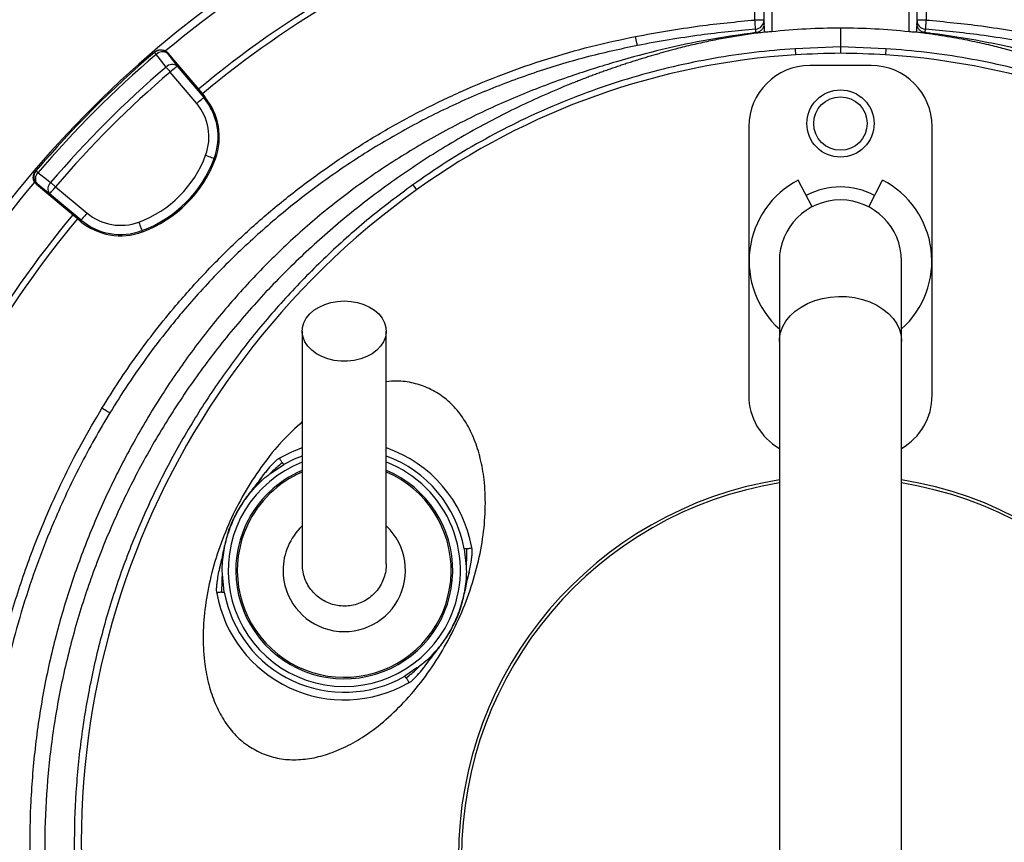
# Model space of a CAD drawing. Header units: millimetres. Extents: x 1284 to 2816, y 331 to 3596.
# Tile 15 of 18: x 1658 to 1980, y 2863 to 3132. Entities that reach past the tile are written whole.
import ezdxf

# ---------------------------------------------------------------- set-up
doc = ezdxf.new("R2010")
doc.units = ezdxf.units.MM

msp = doc.modelspace()

# ---------------------------------------------------------------- linework, layer by layer
at = {"color": 7, "linetype": 'Continuous', "lineweight": 25}
for p, q in [((1898.5, 3131.7), (1898.5, 3171.2)), ((1954.5, 3171.2), (1954.5, 3131.7)), ((1901.5, 3129.63), (1901.5, 3164.94)), ((1904, 3164.94), (1904, 3127.86)), ((1949, 3127.86), (1949, 3164.94)), ((1951.5, 3164.94), (1951.5, 3129.63)), ((1901.5, 3131.7), (1898.5, 3131.7)), ((1926.5, 3129.05), (1926.5, 3122.91)), ((1954.5, 3131.7), (1951.5, 3131.7)), ((1901.5, 3127.68), (1901.56, 3127.68)), ((1951.5, 3127.68), (1951.45, 3127.68)), ((1926.5, 3122.91), (1911.66, 3122.3)), ((1926.5, 3122.91), (1926.5, 3120.81)), ((1941.35, 3122.3), (1926.5, 3122.91)), ((1702.19, 3121.25), (1702.01, 3121.1)), ((1706.43, 3120.9), (1706.25, 3120.74)), ((1706.43, 3120.9), (1717.68, 3107.5)), ((1911.66, 3122.3), (1911.79, 3120.27)), ((1941.35, 3122.3), (1941.22, 3120.27)), ((1709.48, 3116.61), (1718.12, 3106.32)), ((1936.5, 3116.81), (1916.5, 3116.81)), ((1715.82, 3104.39), (1707.19, 3114.68)), ((1717.68, 3107.5), (1718.44, 3106.59)), ((1718.44, 3106.59), (1718.12, 3106.32)), ((1896.5, 3096.81), (1896.5, 3008.81)), ((1956.5, 3008.81), (1956.5, 3096.81)), ((1721.96, 3086.26), (1721.56, 3086.41)), ((1663.22, 3082.31), (1663.07, 3082.13)), ((1663.58, 3078.06), (1663.42, 3077.88)), ((1676.82, 3066.64), (1663.42, 3077.88)), ((1786.53, 3077.73), (1787.72, 3076.07)), ((1917.27, 3070.55), (1912.7, 3079.33)), ((1935.74, 3070.55), (1940.31, 3079.33)), ((1678, 3066.2), (1667.71, 3074.83)), ((1669.64, 3077.13), (1679.93, 3068.5)), ((1677.73, 3065.88), (1676.82, 3066.64)), ((1677.73, 3065.88), (1678, 3066.2)), ((1698.06, 3062.36), (1697.91, 3062.75)), ((1906.5, 3052.81), (1906.5, 3026.51)), ((1946.5, 3026.51), (1946.5, 3052.81)), ((1906.5, 3026.51), (1906.5, 2827.82)), ((1946.5, 2827.82), (1946.5, 3026.51)), ((1727.89, 2968.46), (1727.89, 2968.46)), ((1800.36, 2934.67), (1800.36, 2934.67))]:
    msp.add_line(p, q, dxfattribs=at)
at = {"color": 1, "linetype": 'Continuous', "lineweight": 25}
for p, q in [((1740.34, 2983.49), (1744.33, 2986.19)), ((1803.37, 2958.66), (1803.97, 2952.85)), ((1724.87, 2944.47), (1724.28, 2950.28)), ((1800.27, 2934.71), (1800.36, 2934.67)), ((1787.9, 2919.64), (1783.92, 2916.94))]:
    msp.add_line(p, q, dxfattribs=at)
at = {"color": 7, "linetype": 'Continuous', "lineweight": 25, "flags": 128}
for points in [[(1898.75, 3128.71), (1898.74, 3128.77), (1898.73, 3128.94), (1898.71, 3129.22), (1898.68, 3129.59), (1898.64, 3130.05), (1898.6, 3130.56), (1898.55, 3131.12), (1898.5, 3131.7)], [(1954.5, 3131.7), (1954.46, 3131.12), (1954.41, 3130.56), (1954.37, 3130.05), (1954.33, 3129.59), (1954.3, 3129.22), (1954.28, 3128.94), (1954.27, 3128.77), (1954.26, 3128.71)], [(1860.05, 3123.37), (1860.04, 3123.44), (1860, 3123.62), (1859.95, 3123.9), (1859.88, 3124.27), (1859.79, 3124.71), (1859.69, 3125.21), (1859.59, 3125.75), (1859.48, 3126.31)], [(1702.01, 3121.1), (1702.02, 3121.09), (1702.05, 3121.05), (1702.09, 3121), (1702.16, 3120.92), (1702.24, 3120.83), (1702.34, 3120.71), (1702.45, 3120.58), (1702.58, 3120.43)], [(1705.81, 3116.29), (1703.2, 3119.64), (1702.58, 3120.43)], [(1706.25, 3120.74), (1707.83, 3118.72), (1709.48, 3116.61)], [(1705.81, 3116.29), (1705.95, 3116.13), (1706.1, 3115.95), (1706.27, 3115.75), (1706.44, 3115.55), (1706.62, 3115.34), (1706.81, 3115.12), (1707, 3114.9), (1707.19, 3114.68)], [(1709.48, 3116.61), (1709.43, 3116.56), (1709.29, 3116.44), (1709.07, 3116.26), (1708.78, 3116.02), (1708.44, 3115.73), (1708.05, 3115.4), (1707.62, 3115.05), (1707.19, 3114.68)], [(1715.82, 3104.39), (1716.26, 3104.76), (1716.68, 3105.11), (1717.07, 3105.44), (1717.42, 3105.73), (1717.7, 3105.97), (1717.92, 3106.15), (1718.06, 3106.27), (1718.12, 3106.32)], [(1718.75, 3087.45), (1719.29, 3087.25), (1719.81, 3087.06), (1720.29, 3086.88), (1720.71, 3086.72), (1721.06, 3086.59), (1721.32, 3086.5), (1721.49, 3086.43), (1721.56, 3086.41)], [(1663.22, 3082.31), (1663.23, 3082.3), (1663.26, 3082.27), (1663.32, 3082.22), (1663.39, 3082.16), (1663.49, 3082.08), (1663.61, 3081.98), (1663.74, 3081.87), (1663.89, 3081.74)], [(1663.89, 3081.74), (1667.23, 3079.13), (1668.02, 3078.51)], [(1667.71, 3074.83), (1665.6, 3076.48), (1663.58, 3078.06)], [(1668.02, 3078.51), (1668.19, 3078.37), (1668.37, 3078.21), (1668.56, 3078.05), (1668.77, 3077.88), (1668.98, 3077.7), (1669.19, 3077.51), (1669.41, 3077.32), (1669.64, 3077.13)], [(1667.71, 3074.83), (1667.76, 3074.89), (1667.88, 3075.03), (1668.06, 3075.25), (1668.3, 3075.53), (1668.59, 3075.88), (1668.92, 3076.27), (1669.27, 3076.69), (1669.64, 3077.13)], [(1679.93, 3068.5), (1679.56, 3068.06), (1679.2, 3067.64), (1678.88, 3067.25), (1678.59, 3066.9), (1678.35, 3066.61), (1678.17, 3066.4), (1678.05, 3066.26), (1678, 3066.2)], [(1696.87, 3065.56), (1697.07, 3065.03), (1697.26, 3064.51), (1697.44, 3064.03), (1697.59, 3063.61), (1697.72, 3063.26), (1697.82, 3062.99), (1697.88, 3062.82), (1697.91, 3062.75)], [(1764.12, 3039.74), (1766.33, 3039.62), (1768.48, 3039.24), (1770.51, 3038.61), (1772.38, 3037.76), (1774.04, 3036.71), (1775.44, 3035.48), (1776.55, 3034.1), (1777.33, 3032.62), (1777.77, 3031.06), (1777.86, 3029.47), (1777.6, 3027.9), (1776.98, 3026.37), (1776.03, 3024.94), (1774.77, 3023.63), (1773.24, 3022.48), (1771.47, 3021.53), (1769.51, 3020.79), (1767.41, 3020.29), (1765.23, 3020.03), (1763.02, 3020.03), (1760.83, 3020.29), (1758.73, 3020.79), (1756.77, 3021.53), (1755.01, 3022.48), (1753.47, 3023.63), (1752.22, 3024.94), (1751.27, 3026.37), (1750.65, 3027.9), (1750.39, 3029.47), (1750.47, 3031.06), (1750.92, 3032.62), (1751.7, 3034.1), (1752.81, 3035.48), (1754.21, 3036.71), (1755.86, 3037.76), (1757.73, 3038.61), (1759.77, 3039.24), (1761.92, 3039.62), (1764.12, 3039.74)], [(1687.39, 3003.1), (1687.31, 3003.15), (1687.14, 3003.25), (1686.89, 3003.4), (1686.58, 3003.6), (1686.2, 3003.83), (1685.77, 3004.09), (1685.31, 3004.37), (1684.83, 3004.66)], [(1750.32, 2988.98), (1747.72, 2987.92), (1744.33, 2986.19)]]:
    msp.add_lwpolyline(points, dxfattribs=at)
at = {"color": 1, "linetype": 'Continuous', "lineweight": 25, "flags": 128}
msp.add_lwpolyline([(1906.5, 3026.51), (1906.55, 3027.49), (1906.9, 3029.44), (1907.61, 3031.34), (1908.65, 3033.16), (1910.01, 3034.85), (1911.67, 3036.4), (1913.59, 3037.76), (1915.74, 3038.93), (1918.08, 3039.88), (1920.58, 3040.59), (1923.18, 3041.04), (1925.84, 3041.24), (1928.51, 3041.17), (1931.14, 3040.85), (1933.69, 3040.26), (1936.12, 3039.43), (1938.37, 3038.38), (1940.41, 3037.1), (1942.2, 3035.64), (1943.71, 3034.02), (1944.92, 3032.26), (1945.79, 3030.4), (1946.33, 3028.47), (1946.5, 3026.51)], dxfattribs=at)
at = {"color": 7, "linetype": 'Continuous', "lineweight": 25}
for centre, radius in [((1926.5, 2857.81), 433), ((1926.5, 2857.81), 432.75), ((1926.5, 2857.81), 427.75), ((1926.5, 3097.81), 11), ((1926.5, 3097.81), 8.75)]:
    msp.add_circle(centre, radius, dxfattribs=at)
for centre, radius, start, end in [((1926.51, 2857.82), 464.55, 321.4994, 188.8832), ((1926.5, 2857.81), 346.5, 1.5711, 178.4289), ((1926.5, 2857.81), 344, 110.0634, 129.9405), ((1926.5, 2857.81), 327.5, 110.0916, 129.9084), ((1926.5, 2857.81), 325.5, 110.0922, 129.9078), ((1898.5, 3131.7), 3, 274.6498, 360), ((1954.5, 3131.7), 3, 180, 265.3502), ((1926.5, 2857.81), 346, 130.4534, 139.5466), ((1926.5, 2857.81), 345.12, 130.4534, 139.5466), ((1703.95, 3118.81), 3, 39.9812, 130.4379), ((1704.59, 3118.53), 2.77, 53.0981, 136.6409), ((1926.5, 2882.72), 238, 93.545, 125.6711), ((1930.21, 2822.84), 298, 90.7133, 93.545), ((1922.79, 2822.84), 298, 86.455, 89.2867), ((1926.5, 2882.72), 238, 54.3289, 86.455), ((1926.5, 2857.81), 339.88, 130.4915, 139.5085), ((1707.82, 3114.39), 2.77, 53.1042, 136.6614), ((1916.5, 3096.81), 20, 90, 180), ((1936.5, 3096.81), 20, 0, 90), ((1926.5, 2857.81), 337.76, 130.4915, 139.5085), ((1702.72, 3093.4), 20.1, 339.6514, 40), ((1702.72, 3093.4), 20.52, 339.6514, 40), ((1702.72, 3093.4), 17.1, 339.6514, 40), ((1683.97, 3100.35), 37.1, 290.3486, 339.6514), ((1683.97, 3100.35), 40.1, 290.3486, 339.6514), ((1683.97, 3100.35), 40.52, 290.3486, 339.6514), ((1665.5, 3080.36), 3, 139.5649, 230.0167), ((1665.79, 3079.73), 2.77, 133.3551, 216.9041), ((1926.5, 2857.81), 344, 140.0635, 159.9487), ((1669.92, 3076.5), 2.77, 133.3379, 216.8957), ((1926.5, 3052.81), 29.9, 117.5, 228.0172), ((1926.5, 3052.81), 29.9, 311.9828, 62.5), ((1941.08, 2862.41), 263, 125.6711, 262.3487), ((1926.5, 3052.81), 24.24, 62.5, 117.5), ((1911.93, 2862.41), 263, 277.6513, 54.3289), ((1926.5, 3052.81), 20, 0, 180), ((1926.5, 2857.81), 327.5, 140.0916, 159.9084), ((1690.92, 3081.6), 17.1, 230, 290.3486), ((1926.5, 2857.81), 325.5, 140.0922, 159.9078), ((1690.92, 3081.6), 20.52, 230, 290.3486), ((1690.92, 3081.6), 20.1, 230, 290.3486), ((1916.5, 3008.81), 20, 180, 240), ((1936.5, 3008.81), 20, 300, 0), ((1764.12, 2951.56), 39.89, 10.2476, 69.7409), ((1926.5, 2857.81), 125, 99.2069, 180), ((1926.5, 2857.81), 125, 279.2069, 80.7931), ((1926.5, 2857.81), 124, 99.2818, 180), ((1926.5, 2857.81), 124, 279.2818, 80.7182), ((1764.12, 2951.56), 20.03, 133.4564, 180), ((1764.12, 2951.56), 20.03, 180, 46.388), ((1764.12, 2951.56), 42.38, 190.2476, 299.7524), ((1764.12, 2951.56), 39.89, 190.2476, 299.7524)]:
    msp.add_arc(centre, radius, start, end, dxfattribs=at)
at = {"color": 1, "linetype": 'Continuous', "lineweight": 25}
for radius, start, end in [(42.38, 108.9406, 119.7524), (42.38, 10.2476, 71.0029), (38, 111.3003, 335), (35.5, 155, 67.1698), (35.5, 112.8166, 155), (38, 335, 68.7129), (35, 155, 66.77), (35, 113.2505, 155)]:
    msp.add_arc((1764.12, 2951.56), radius, start, end, dxfattribs=at)
at = {"color": 7, "linetype": 'Continuous', "lineweight": 25}
for centre, start_param, end_param in [((1904, 3129.63), 1.570796, 1.780946), ((1949, 3129.63), 4.502255, 4.712389)]:
    msp.add_ellipse(centre, major_axis=(0, 9.33), ratio=0.267949, start_param=start_param, end_param=end_param, dxfattribs=at)
for points, knots in [([(2047.56, 3595.55), (2045.52, 3595.62), (2034.19, 3596), (2013.73, 3595.7), (1986.38, 3594.75), (1959.51, 3592.87), (1933, 3590.2), (1906.7, 3586.71), (1880.52, 3582.41), (1854.41, 3577.27), (1828.39, 3571.31), (1802.59, 3564.4), (1777.11, 3556.58), (1751.95, 3547.86), (1727.02, 3538.2), (1702.19, 3527.54), (1678.39, 3516.26), (1655.57, 3504.45), (1633.73, 3492.19), (1611.89, 3478.95), (1590.19, 3464.67), (1568.77, 3449.31), (1547.69, 3432.9), (1527.05, 3415.42), (1507.61, 3397.54), (1489.37, 3379.39), (1472.31, 3361.08), (1455.8, 3341.97), (1439.97, 3322.15), (1425.04, 3301.92), (1411.14, 3281.5), (1398.25, 3261.01), (1386.28, 3240.33), (1374.69, 3218.57), (1363.61, 3195.71), (1353.15, 3171.75), (1343.77, 3147.72), (1335.42, 3123.66), (1328.11, 3099.6), (1321.99, 3076.66), (1318.74, 3061.64), (1317.24, 3054.72)], [0, 0, 0, 0, 0.0061755, 0.0344378, 0.0620922, 0.0892771, 0.1162067, 0.1430168, 0.1698243, 0.1967459, 0.2238229, 0.2508551, 0.2778294, 0.3047626, 0.3316902, 0.3589929, 0.3868168, 0.4116449, 0.4369928, 0.4628613, 0.48918, 0.5158612, 0.5428981, 0.5702738, 0.597976, 0.6230653, 0.648397, 0.6739595, 0.699742, 0.7254169, 0.7502604, 0.7747421, 0.7989159, 0.8228005, 0.8495999, 0.8760455, 0.9021467, 0.927915, 0.9533614, 0.9784959, 1, 1, 1, 1]), ([(1859.48, 3126.31), (1866.43, 3127.56), (1879.36, 3129.89), (1892.45, 3131.13), (1898.5, 3131.7)], [0, 0, 0, 0, 0.537168, 1, 1, 1, 1]), ([(1901.5, 3130.56), (1901.47, 3130.21), (1901.4, 3129.51), (1900.85, 3128.58), (1900.04, 3127.89), (1899.32, 3127.62), (1898.91, 3127.57), (1898.85, 3127.56)], [0, 0, 0, 0, 0.243802, 0.487777, 0.726751, 0.956243, 1, 1, 1, 1]), ([(1926.5, 3129.05), (1922.75, 3129), (1915.24, 3128.9), (1907.75, 3128.21), (1904, 3127.86)], [0, 0, 0, 0, 0.4993023, 1, 1, 1, 1]), ([(1949, 3127.86), (1945.27, 3128.21), (1937.78, 3128.9), (1930.27, 3129), (1926.5, 3129.05)], [0, 0, 0, 0, 0.4993026, 1, 1, 1, 1]), ([(1954.16, 3127.56), (1953.83, 3127.63), (1953.19, 3127.77), (1952.37, 3128.36), (1951.78, 3129.17), (1951.53, 3129.95), (1951.51, 3130.42), (1951.5, 3130.56)], [0, 0, 0, 0, 0.221692, 0.443198, 0.669683, 0.905123, 1, 1, 1, 1]), ([(1954.5, 3131.7), (1960.56, 3131.13), (1973.64, 3129.89), (1986.58, 3127.56), (1993.53, 3126.31)], [0, 0, 0, 0, 0.462768, 1, 1, 1, 1]), ([(1898.85, 3127.56), (1893.71, 3126.85), (1883.41, 3125.45), (1868.17, 3122.15), (1853.13, 3118.12), (1837.55, 3113.21), (1821.51, 3107.21), (1805.22, 3099.8), (1789.47, 3091.32), (1774.39, 3081.81), (1760.28, 3071.43), (1747.18, 3060.22), (1735.06, 3048.31), (1723.77, 3035.63), (1713.35, 3022.3), (1703.78, 3008.28), (1695.06, 2993.63), (1687.22, 2978.38), (1680.33, 2962.68), (1674.45, 2946.63), (1669.45, 2929.71), (1665.49, 2911.92), (1662.72, 2893.3), (1661.25, 2874.52), (1661.09, 2855.71), (1662.26, 2837.05), (1664.74, 2818.59), (1668.47, 2800.38), (1673.45, 2782.44), (1679.64, 2764.87), (1686.64, 2748.69), (1694.24, 2733.86), (1702.22, 2720.31), (1711.03, 2707.21), (1720.6, 2694.64), (1730.91, 2682.65), (1741.64, 2671.63), (1752.68, 2661.55), (1763.96, 2652.38), (1775.72, 2643.78), (1783.96, 2638.61), (1788.08, 2636.03)], [0, 0, 0, 0, 0.023057, 0.046153, 0.069265, 0.092345, 0.118905, 0.145565, 0.172251, 0.198897, 0.225445, 0.250947, 0.276531, 0.302152, 0.327754, 0.353271, 0.379292, 0.405386, 0.431503, 0.457594, 0.483613, 0.512334, 0.541156, 0.570012, 0.598835, 0.627557, 0.655895, 0.684329, 0.712794, 0.741225, 0.769561, 0.793362, 0.817247, 0.841172, 0.865093, 0.88897, 0.912764, 0.934556, 0.956383, 0.978209, 1, 1, 1, 1]), ([(1684.83, 3004.66), (1686.65, 3007.58), (1690.29, 3013.42), (1696.19, 3021.93), (1702.41, 3030.23), (1709.86, 3039.37), (1718.68, 3049.2), (1729.01, 3059.51), (1740.01, 3069.33), (1751.66, 3078.6), (1763.93, 3087.28), (1776.55, 3095.16), (1789.48, 3102.25), (1802.65, 3108.55), (1816.28, 3114.17), (1830.34, 3119.04), (1844.78, 3123.2), (1854.58, 3125.28), (1859.48, 3126.31)], [0, 0, 0, 0, 0.047131, 0.094261, 0.141685, 0.189109, 0.255699, 0.32234, 0.38893, 0.457464, 0.526053, 0.594587, 0.661169, 0.727803, 0.794386, 0.862905, 0.93148, 1, 1, 1, 1]), ([(1898.75, 3128.71), (1892.74, 3128.14), (1879.77, 3126.91), (1866.94, 3124.61), (1860.05, 3123.37)], [0, 0, 0, 0, 0.4627899, 1, 1, 1, 1]), ([(1901.5, 3127.68), (1901.16, 3127.64), (1900.48, 3127.55), (1898.9, 3127.36), (1896.77, 3127.07), (1894.09, 3126.67), (1891.41, 3126.24), (1888.74, 3125.77), (1886.08, 3125.27), (1883.43, 3124.74), (1880.78, 3124.17), (1878.14, 3123.57), (1875.51, 3122.94), (1873.76, 3122.49), (1872.88, 3122.26)], [0, 0, 0, 0, 0.0353324, 0.0706757, 0.1637007, 0.2566618, 0.3495751, 0.4424569, 0.5353236, 0.6281914, 0.7210767, 0.8139957, 0.9069647, 1, 1, 1, 1]), ([(1898.85, 3127.56), (1898.84, 3127.88), (1898.83, 3128.49), (1898.77, 3128.64), (1898.75, 3128.71)], [0, 0, 0, 0, 0.512745, 1, 1, 1, 1]), ([(1904, 3127.86), (1903.72, 3127.83), (1903.16, 3127.77), (1902.41, 3127.71), (1901.82, 3127.67), (1901.65, 3127.68), (1901.56, 3127.68)], [0, 0, 0, 0, 0.249004, 0.498075, 0.745928, 1, 1, 1, 1]), ([(1951.45, 3127.68), (1951.36, 3127.68), (1951.19, 3127.67), (1950.62, 3127.71), (1949.88, 3127.77), (1949.3, 3127.83), (1949, 3127.86)], [0, 0, 0, 0, 0.2457045, 0.4914238, 0.7375801, 1, 1, 1, 1]), ([(1980.12, 3122.26), (1978.56, 3122.67), (1975.18, 3123.52), (1969.1, 3124.87), (1961.75, 3126.26), (1955.5, 3127.19), (1952.09, 3127.61), (1951.5, 3127.68)], [0.01980077, 0.01980077, 0.01980077, 0.01980077, 0.02502604, 0.03025132, 0.03547659, 0.04070186, 0.04180218, 0.04180218, 0.04180218, 0.04180218]), ([(1954.26, 3128.71), (1954.23, 3128.64), (1954.18, 3128.49), (1954.16, 3127.88), (1954.16, 3127.56)], [0, 0, 0, 0, 0.487255, 1, 1, 1, 1]), ([(2064.93, 2636.03), (2069.2, 2638.71), (2077.73, 2644.06), (2090.45, 2653.42), (2103.14, 2663.95), (2115.59, 2675.79), (2127.23, 2688.41), (2138, 2701.71), (2147.93, 2715.76), (2156.97, 2730.55), (2165.08, 2746.02), (2172.17, 2761.99), (2178.21, 2778.33), (2183.27, 2795.31), (2187.25, 2812.92), (2190.06, 2831.1), (2191.65, 2849.44), (2191.97, 2867.83), (2191.03, 2886.26), (2188.76, 2904.69), (2185.17, 2923.05), (2180.3, 2941.16), (2174.2, 2958.9), (2167.3, 2975.19), (2159.85, 2990.08), (2152.09, 3003.65), (2143.54, 3016.81), (2134.22, 3029.46), (2124.17, 3041.54), (2113.49, 3052.89), (2102.16, 3063.46), (2090.23, 3073.25), (2077.68, 3082.33), (2064.58, 3090.65), (2051, 3098.17), (2036.61, 3105), (2021.45, 3111.15), (2005.55, 3116.63), (1989.34, 3121.21), (1972.9, 3124.84), (1961.11, 3126.72), (1954.85, 3127.47), (1954.16, 3127.56)], [0, 0, 0, 0, 0.02258, 0.045159, 0.070938, 0.096799, 0.122692, 0.148559, 0.174342, 0.200844, 0.227426, 0.254038, 0.280626, 0.307132, 0.335211, 0.363383, 0.391585, 0.419755, 0.447831, 0.476363, 0.504994, 0.533658, 0.562291, 0.590825, 0.614505, 0.638267, 0.662065, 0.685853, 0.709594, 0.733259, 0.756329, 0.779486, 0.80269, 0.825897, 0.849059, 0.872131, 0.897045, 0.922026, 0.947022, 0.971989, 0.99689, 1, 1, 1, 1]), ([(1992.95, 3123.37), (1986.06, 3124.61), (1973.24, 3126.91), (1960.26, 3128.14), (1954.26, 3128.71)], [0, 0, 0, 0, 0.537274, 1, 1, 1, 1]), ([(1860.05, 3123.37), (1854.34, 3122.14), (1842.9, 3119.67), (1826.08, 3114.51), (1809.61, 3108.33), (1793.61, 3101.04), (1778.16, 3092.7), (1763.32, 3083.31), (1749.13, 3072.93), (1735.65, 3061.61), (1722.97, 3049.43), (1713.75, 3039.28), (1706.2, 3030.16), (1700.09, 3022.24), (1693.38, 3012.7), (1689.32, 3006.21), (1687.39, 3003.1)], [0, 0, 0, 0, 0.080899, 0.162075, 0.243341, 0.324512, 0.405407, 0.486315, 0.567501, 0.64878, 0.729965, 0.810873, 0.838537, 0.893936, 0.949336, 1, 1, 1, 1]), ([(1872.88, 3122.26), (1872.33, 3122.12), (1871.22, 3121.82), (1869.56, 3121.37), (1867.91, 3120.91), (1866.25, 3120.44), (1864.61, 3119.96), (1862.96, 3119.48), (1861.32, 3118.98), (1859.68, 3118.47), (1858.05, 3117.95), (1856.41, 3117.42), (1854.79, 3116.89), (1853.16, 3116.34), (1851.54, 3115.78), (1849.92, 3115.22), (1848.31, 3114.64), (1846.7, 3114.06), (1845.09, 3113.46), (1843.49, 3112.86), (1841.89, 3112.24), (1840.29, 3111.62), (1838.7, 3110.98), (1834.73, 3109.38), (1828.43, 3106.68), (1819.9, 3102.7), (1811.53, 3098.44), (1800.56, 3092.4), (1787.25, 3084.18), (1772.02, 3073.3), (1757.58, 3061.45), (1744, 3048.68), (1731.35, 3035.06), (1719.68, 3020.65), (1709.04, 3005.5), (1699.49, 2989.69), (1691.06, 2973.3), (1683.8, 2956.39), (1677.74, 2939.05), (1672.91, 2921.36), (1669.33, 2903.38), (1667.01, 2885.22), (1665.97, 2866.95), (1666.21, 2848.64), (1667.73, 2830.4), (1670.52, 2812.3), (1674.57, 2794.42), (1679.87, 2776.85), (1686.38, 2759.66), (1694.08, 2742.94), (1702.93, 2726.76), (1711.24, 2713.78), (1718.41, 2703.75), (1724.05, 2696.4), (1729.95, 2689.24), (1734.73, 2683.83), (1738.23, 2680.03), (1740.36, 2677.78), (1742.51, 2675.55), (1744.69, 2673.35), (1746.89, 2671.17), (1749.12, 2669.01), (1751.38, 2666.88), (1753.66, 2664.78), (1755.96, 2662.69), (1758.29, 2660.64), (1760.64, 2658.6), (1762.23, 2657.27), (1763.03, 2656.6)], [0, 0, 0, 0, 0.002845, 0.005689, 0.008532, 0.011374, 0.014216, 0.017057, 0.019897, 0.022737, 0.025576, 0.028416, 0.031255, 0.034094, 0.036933, 0.039773, 0.042613, 0.045453, 0.048294, 0.051135, 0.053977, 0.05682, 0.059664, 0.062509, 0.078144, 0.093762, 0.10938, 0.125016, 0.156264, 0.187513, 0.218761, 0.25001, 0.281259, 0.312508, 0.343756, 0.375005, 0.406254, 0.437503, 0.468751, 0.5, 0.531248, 0.562498, 0.593746, 0.624995, 0.656243, 0.687492, 0.718741, 0.74999, 0.781238, 0.812487, 0.843735, 0.874985, 0.89062, 0.906237, 0.921855, 0.937491, 0.942706, 0.947918, 0.953127, 0.958334, 0.96354, 0.968745, 0.97395, 0.979156, 0.984363, 0.989573, 0.994785, 1, 1, 1, 1]), ([(1702.19, 3121.25), (1702.47, 3121.44), (1703.03, 3121.83), (1704.05, 3122.02), (1705.06, 3121.88), (1705.88, 3121.47), (1706.28, 3121.06), (1706.43, 3120.9)], [0, 0, 0, 0, 0.2138788, 0.4277522, 0.641574, 0.8552658, 1, 1, 1, 1]), ([(1911.66, 3122.3), (1907.19, 3121.94), (1898.26, 3121.22), (1884.95, 3119.22), (1871.64, 3116.51), (1858.39, 3112.99), (1845.23, 3108.69), (1832.57, 3103.72), (1820.43, 3098.16), (1808.79, 3092.03), (1797.43, 3085.28), (1790.16, 3080.24), (1786.53, 3077.73)], [0, 0, 0, 0, 0.099897, 0.199866, 0.299756, 0.402558, 0.505445, 0.608247, 0.705596, 0.802944, 0.901472, 1, 1, 1, 1]), ([(2066.48, 3077.73), (2062.83, 3080.26), (2055.52, 3085.32), (2044.04, 3092.13), (2032.12, 3098.4), (2019.74, 3104.02), (2006.94, 3108.98), (1994.02, 3113.17), (1981.04, 3116.58), (1967.98, 3119.24), (1954.74, 3121.23), (1945.81, 3121.94), (1941.35, 3122.3)], [0, 0, 0, 0, 0.099063, 0.198201, 0.297264, 0.399203, 0.501226, 0.603166, 0.701766, 0.800366, 0.900181, 1, 1, 1, 1]), ([(2089.98, 2656.6), (2095.33, 2661.06), (2105.71, 2670.41), (2120.11, 2685.52), (2133.18, 2701.52), (2140.95, 2712.64), (2153.02, 2731.36), (2167.53, 2758.87), (2181.69, 2802.94), (2187.93, 2848.58), (2186.11, 2894.55), (2176.28, 2939.6), (2158.67, 2982.49), (2133.71, 3022.04), (2112.55, 3045.4), (2096.89, 3059.95), (2088.51, 3067.28), (2075.31, 3077.48), (2061.47, 3086.93), (2046.93, 3095.62), (2031.64, 3103.55), (2015.53, 3110.69), (1998.48, 3117.01), (1986.39, 3120.62), (1980.12, 3122.26)], [0.0418022, 0.0418022, 0.0418022, 0.0418022, 0.067338, 0.0928738, 0.1184096, 0.1439455, 0.1439455, 0.2032646, 0.2625837, 0.3219027, 0.3812218, 0.4405409, 0.49986, 0.5591791, 0.6184982, 0.6184982, 0.6394426, 0.660387, 0.6813314, 0.7022758, 0.7232202, 0.7441645, 0.7651089, 0.7860533, 0.7860533, 0.7860533, 0.7860533]), ([(1663.42, 3077.88), (1663.18, 3078.12), (1662.71, 3078.61), (1662.35, 3079.58), (1662.32, 3080.6), (1662.59, 3081.49), (1662.93, 3081.94), (1663.07, 3082.13)], [0, 0, 0, 0, 0.213545, 0.427098, 0.640712, 0.854417, 1, 1, 1, 1]), ([(1786.53, 3077.73), (1781.76, 3074.17), (1772.22, 3067.04), (1758.85, 3055.13), (1746.24, 3042.41), (1734.52, 3028.88), (1723.76, 3014.61), (1714, 2999.63), (1705.26, 2984), (1697.56, 2967.81), (1690.97, 2951.16), (1685.53, 2934.12), (1681.27, 2916.74), (1678.18, 2899.08), (1676.28, 2881.23), (1675.56, 2863.32), (1676.06, 2845.43), (1677.79, 2827.6), (1680.71, 2809.9), (1684.81, 2792.42), (1690.06, 2775.27), (1696.44, 2758.51), (1703.97, 2742.23), (1712.59, 2726.45), (1722.24, 2711.25), (1732.84, 2696.72), (1743.54, 2683.9), (1754.08, 2672.66), (1764.23, 2662.82), (1773.95, 2654.18), (1783.1, 2646.63), (1791.54, 2640.01), (1798.61, 2634.56), (1804.24, 2630.15), (1806.85, 2627.77), (1808.16, 2626.59)], [0, 0, 0, 0, 0.033446, 0.067006, 0.100606, 0.134167, 0.167614, 0.201086, 0.234672, 0.268297, 0.301884, 0.335356, 0.368861, 0.402479, 0.436137, 0.469755, 0.50326, 0.536787, 0.570429, 0.604109, 0.63775, 0.671278, 0.704893, 0.738616, 0.772381, 0.806112, 0.839733, 0.866245, 0.892773, 0.919288, 0.93941, 0.959533, 0.979703, 0.98986, 1, 1, 1, 1]), ([(1750.37, 3029.87), (1750.37, 3026.48), (1750.37, 3019.77), (1750.37, 3009.92), (1750.37, 3000.46), (1750.37, 2991.52), (1750.37, 2983.23), (1750.37, 2975.75), (1750.37, 2969.22), (1750.37, 2963.81), (1750.37, 2959.75), (1750.37, 2956.89), (1750.37, 2954.94), (1750.37, 2954.1), (1750.37, 2953.71)], [0, 0, 0, 0, 0.093662, 0.185568, 0.275752, 0.364242, 0.450962, 0.536017, 0.61946, 0.700974, 0.780582, 0.858609, 0.93502, 1, 1, 1, 1]), ([(1777.87, 2953.71), (1777.87, 2953.97), (1777.87, 2954.59), (1777.87, 2955.95), (1777.87, 2957.79), (1777.87, 2960.11), (1777.87, 2962.87), (1777.87, 2966.44), (1777.87, 2971.03), (1777.87, 2976.75), (1777.87, 2983.66), (1777.87, 2991.48), (1777.87, 3000.12), (1777.87, 3009.48), (1777.87, 3019.48), (1777.87, 3026.36), (1777.87, 3029.87)], [0, 0, 0, 0, 0.045683, 0.106262, 0.172107, 0.224842, 0.280453, 0.339068, 0.40077, 0.474984, 0.552913, 0.634641, 0.720247, 0.80966, 0.902898, 1, 1, 1, 1]), ([(1736.37, 2892.04), (1738.05, 2891.38), (1741.45, 2890.04), (1747.04, 2889.43), (1752.86, 2889.84), (1758.85, 2891.34), (1764.89, 2893.86), (1771.34, 2897.6), (1778, 2902.72), (1784.68, 2909.28), (1790.86, 2916.86), (1796.38, 2925.27), (1801.14, 2934.3), (1805.01, 2943.75), (1807.89, 2953.39), (1809.73, 2962.99), (1810.46, 2972.32), (1810.1, 2980.73), (1808.82, 2988.07), (1806.87, 2994.32), (1804.17, 2999.86), (1800.74, 3004.6), (1796.65, 3008.43), (1791.96, 3011.27), (1786.78, 3013.01), (1781.99, 3013.7), (1779.01, 3013.4), (1777.87, 3013.29)], [0, 0, 0, 0, 0.029373, 0.059483, 0.090971, 0.124318, 0.159814, 0.197563, 0.24577, 0.296814, 0.350164, 0.405132, 0.460928, 0.516723, 0.571692, 0.625042, 0.676085, 0.724292, 0.762042, 0.797537, 0.830885, 0.862373, 0.892482, 0.921856, 0.951229, 0.981339, 1, 1, 1, 1]), ([(1865.5, 2581.38), (1860.66, 2582.54), (1850.96, 2584.84), (1836.67, 2589.27), (1822.62, 2594.39), (1807.6, 2600.79), (1791.75, 2608.73), (1775.26, 2618.43), (1759.43, 2629.23), (1744.38, 2641.04), (1730.18, 2653.82), (1716.9, 2667.55), (1704.56, 2682.16), (1693.2, 2697.58), (1682.91, 2713.71), (1673.74, 2730.47), (1665.75, 2747.82), (1658.94, 2765.69), (1653.32, 2784), (1648.95, 2802.63), (1645.81, 2821.66), (1644, 2841.05), (1643.51, 2860.7), (1644.37, 2879.89), (1646.48, 2898.53), (1649.72, 2916.57), (1654.11, 2934.38), (1659.62, 2951.86), (1665.66, 2967.42), (1671.91, 2981.11), (1678.02, 2993.08), (1682.56, 3000.8), (1684.83, 3004.66)], [0, 0, 0, 0, 0.027803, 0.055646, 0.083488, 0.111292, 0.146788, 0.182405, 0.218064, 0.253681, 0.289177, 0.324666, 0.360276, 0.395927, 0.431537, 0.467026, 0.502516, 0.538128, 0.573781, 0.609392, 0.644882, 0.681436, 0.718034, 0.754587, 0.788597, 0.822714, 0.856867, 0.890984, 0.924994, 0.949991, 0.975003, 1, 1, 1, 1]), ([(1687.39, 3003.1), (1685.7, 3000.25), (1682.31, 2994.55), (1677.62, 2985.77), (1673.21, 2976.81), (1668.46, 2966.2), (1663.58, 2953.86), (1658.84, 2939.73), (1654.82, 2925.24), (1651.56, 2910.42), (1649.1, 2895.32), (1647.49, 2880.36), (1646.7, 2865.61), (1646.67, 2851.05), (1647.4, 2836.46), (1648.93, 2821.58), (1651.31, 2806.52), (1654.58, 2791.33), (1658.72, 2776.2), (1663.76, 2761.18), (1669.7, 2746.33), (1676.41, 2731.98), (1683.85, 2718.16), (1691.96, 2704.91), (1700.88, 2692), (1710.6, 2679.5), (1721.12, 2667.45), (1732.2, 2656.13), (1743.8, 2645.56), (1755.84, 2635.74), (1768.52, 2626.49), (1781.87, 2617.97), (1791.93, 2612.07), (1797.61, 2609.3), (1798.5, 2608.86)], [0, 0, 0, 0, 0.021642, 0.043283, 0.065035, 0.086787, 0.119209, 0.151655, 0.184077, 0.217365, 0.250678, 0.283966, 0.315529, 0.347092, 0.379001, 0.410909, 0.444709, 0.478535, 0.512336, 0.547119, 0.58193, 0.616713, 0.650512, 0.684338, 0.718137, 0.752918, 0.787726, 0.822507, 0.856311, 0.890142, 0.923947, 0.958735, 0.993552, 1, 1, 1, 1]), ([(1750.37, 3000.26), (1748.13, 2998.16), (1743.49, 2993.84), (1737.4, 2986.26), (1731.86, 2977.86), (1727.1, 2968.83), (1723.24, 2959.37), (1720.35, 2949.73), (1718.52, 2940.14), (1717.79, 2930.8), (1718.15, 2922.4), (1719.43, 2915.06), (1721.38, 2908.81), (1724.08, 2903.26), (1727.51, 2898.54), (1731.57, 2894.65), (1734.78, 2892.9), (1736.37, 2892.04)], [0, 0, 0, 0, 0.074223, 0.153242, 0.234658, 0.3173, 0.39994, 0.481357, 0.560375, 0.635978, 0.70738, 0.763293, 0.815866, 0.865259, 0.911897, 0.956493, 1, 1, 1, 1]), ([(1743.09, 2988.36), (1743.08, 2988.35), (1742.98, 2988.27), (1742.77, 2988.2), (1742.42, 2988), (1741.85, 2987.59), (1741.09, 2986.83), (1739.83, 2985.5), (1738.58, 2984.03), (1737.7, 2982.89), (1737.4, 2982.5)], [0, 0, 0, 0, 0.006916, 0.044178, 0.081303, 0.154276, 0.296871, 0.472621, 0.824274, 1, 1, 1, 1]), ([(1743.85, 2986.79), (1743.83, 2986.82), (1743.74, 2986.94), (1743.65, 2987.08), (1743.48, 2987.33), (1743.38, 2987.49), (1743.2, 2987.79), (1743.13, 2987.94), (1743.05, 2988.19), (1743.04, 2988.3), (1743.09, 2988.36)], [0, 0, 0, 0, 0.06, 0.25, 0.25, 0.5, 0.5, 0.75, 0.75, 1, 1, 1, 1]), ([(1743.85, 2986.79), (1743.87, 2986.77), (1743.95, 2986.66), (1744.02, 2986.56), (1744.13, 2986.42), (1744.18, 2986.36), (1744.3, 2986.23), (1744.33, 2986.2), (1744.33, 2986.19)], [0, 0, 0, 0, 0.06, 0.25, 0.25, 0.5, 0.5, 1, 1, 1, 1]), ([(1727.98, 2968.42), (1728.92, 2970.24), (1730.81, 2973.87), (1734.7, 2978.63), (1737.91, 2981.88), (1739.98, 2983.25), (1740.34, 2983.49)], [0, 0, 0, 0, 0.31115, 0.622301, 0.933451, 1, 1, 1, 1]), ([(1737.4, 2982.5), (1736.78, 2981.56), (1735.65, 2979.87), (1734.31, 2978.33), (1733.72, 2977.65)], [0, 0, 0, 0, 0.555173, 1, 1, 1, 1]), ([(1737.4, 2982.5), (1736.97, 2981.92), (1735.77, 2980.29), (1734.52, 2978.69), (1733.72, 2977.65)], [0, 0, 0, 0, 0.356024, 1, 1, 1, 1]), ([(1733.72, 2977.65), (1733.45, 2977.31), (1732.13, 2975.62), (1730.13, 2972.79), (1728.73, 2970.12), (1728.13, 2968.96)], [0, 0, 0, 0, 0.124627, 0.623666, 1, 1, 1, 1]), ([(1724.28, 2950.28), (1724.27, 2950.38), (1724.05, 2952.5), (1724.49, 2956.7), (1725.61, 2962.74), (1727.19, 2966.53), (1727.98, 2968.42)], [0, 0, 0, 0, 0.015244, 0.343494, 0.671744, 1, 1, 1, 1]), ([(1727.66, 2967.95), (1727.16, 2966.75), (1726.01, 2963.96), (1725.13, 2960.61), (1724.68, 2958.51), (1724.59, 2958.09)], [0, 0, 0, 0, 0.376339, 0.875378, 1, 1, 1, 1]), ([(1727.66, 2967.95), (1727.7, 2968.05), (1727.78, 2968.22), (1727.86, 2968.39), (1727.89, 2968.46)], [0, 0, 0, 0, 0.560228, 1, 1, 1, 1]), ([(1728.13, 2968.96), (1728.08, 2968.87), (1728, 2968.7), (1727.93, 2968.53), (1727.89, 2968.46)], [0, 0, 0, 0, 0.5601236, 1, 1, 1, 1]), ([(1723.25, 2952.14), (1723.57, 2953.23), (1724.14, 2955.18), (1724.45, 2957.19), (1724.59, 2958.09)], [0, 0, 0, 0, 0.5551621, 1, 1, 1, 1]), ([(1724.59, 2958.09), (1724.48, 2957.52), (1724.08, 2955.53), (1723.59, 2953.56), (1723.25, 2952.14)], [0, 0, 0, 0, 0.2827654, 1, 1, 1, 1]), ([(1804.14, 2958.68), (1804.11, 2958.67), (1803.97, 2958.67), (1803.86, 2958.66), (1803.68, 2958.66), (1803.6, 2958.65), (1803.42, 2958.66), (1803.38, 2958.66), (1803.37, 2958.66)], [0, 0, 0, 0, 0.06, 0.25, 0.25, 0.5, 0.5, 1, 1, 1, 1]), ([(1804.14, 2958.68), (1804.18, 2958.68), (1804.33, 2958.69), (1804.49, 2958.7), (1804.8, 2958.74), (1804.98, 2958.76), (1805.33, 2958.83), (1805.49, 2958.86), (1805.73, 2958.97), (1805.82, 2959.03), (1805.83, 2959.1)], [0, 0, 0, 0, 0.06, 0.25, 0.25, 0.5, 0.5, 0.75, 0.75, 1, 1, 1, 1]), ([(1805, 2950.98), (1805.16, 2951.72), (1805.48, 2953.19), (1805.77, 2955.04), (1805.94, 2956.58), (1806.04, 2957.58), (1805.99, 2958.31), (1805.92, 2958.73), (1805.83, 2958.96), (1805.83, 2959.08), (1805.83, 2959.1)], [0, 0, 0, 0, 0.274212, 0.548471, 0.68557, 0.836824, 0.914138, 0.953526, 0.993082, 1, 1, 1, 1]), ([(1723.25, 2952.14), (1723.09, 2951.41), (1722.76, 2949.94), (1722.48, 2948.08), (1722.31, 2946.55), (1722.21, 2945.55), (1722.26, 2944.82), (1722.32, 2944.39), (1722.42, 2944.17), (1722.42, 2944.04), (1722.42, 2944.02)], [0, 0, 0, 0, 0.274201, 0.548465, 0.685551, 0.836822, 0.914137, 0.95351, 0.993082, 1, 1, 1, 1]), ([(1777.87, 2953.69), (1777.84, 2952.92), (1777.76, 2951.36), (1777.16, 2949.1), (1776.2, 2946.95), (1774.9, 2945.01), (1773.28, 2943.3), (1771.42, 2941.9), (1769.33, 2940.83), (1767.12, 2940.14), (1764.81, 2939.83), (1762.5, 2939.91), (1760.22, 2940.38), (1758.07, 2941.22), (1756.07, 2942.41), (1754.31, 2943.92), (1752.82, 2945.71), (1751.65, 2947.72), (1750.84, 2949.91), (1750.41, 2951.93), (1750.41, 2953.22), (1750.42, 2953.71)], [0, 0, 0, 0, 0.053207, 0.107955, 0.161164, 0.215924, 0.269009, 0.323647, 0.376497, 0.430892, 0.483531, 0.537704, 0.590245, 0.644308, 0.696902, 0.751012, 0.803786, 0.85808, 0.911094, 0.965632, 1, 1, 1, 1]), ([(1803.97, 2952.85), (1803.98, 2952.75), (1804.2, 2950.63), (1803.76, 2946.42), (1802.63, 2940.38), (1801.06, 2936.6), (1800.27, 2934.71)], [0, 0, 0, 0, 0.015244, 0.343494, 0.671744, 1, 1, 1, 1]), ([(1805, 2950.98), (1804.68, 2949.9), (1804.11, 2947.95), (1803.79, 2945.93), (1803.66, 2945.04)], [0, 0, 0, 0, 0.555164, 1, 1, 1, 1]), ([(1803.66, 2945.04), (1803.77, 2945.6), (1804.17, 2947.59), (1804.65, 2949.57), (1805, 2950.98)], [0, 0, 0, 0, 0.2827765, 1, 1, 1, 1]), ([(1724.1, 2944.45), (1724.07, 2944.45), (1723.92, 2944.44), (1723.76, 2944.42), (1723.45, 2944.39), (1723.27, 2944.36), (1722.92, 2944.3), (1722.76, 2944.26), (1722.52, 2944.16), (1722.43, 2944.1), (1722.42, 2944.02)], [0, 0, 0, 0, 0.06, 0.25, 0.25, 0.5, 0.5, 0.75, 0.75, 1, 1, 1, 1]), ([(1724.1, 2944.45), (1724.14, 2944.45), (1724.27, 2944.46), (1724.39, 2944.47), (1724.57, 2944.47), (1724.65, 2944.47), (1724.82, 2944.47), (1724.86, 2944.47), (1724.87, 2944.47)], [0, 0, 0, 0, 0.06, 0.25, 0.25, 0.5, 0.5, 1, 1, 1, 1]), ([(1800.59, 2935.17), (1801.09, 2936.37), (1802.24, 2939.17), (1803.11, 2942.52), (1803.57, 2944.62), (1803.66, 2945.04)], [0, 0, 0, 0, 0.376335, 0.87538, 1, 1, 1, 1]), ([(1800.27, 2934.71), (1799.33, 2932.89), (1797.44, 2929.25), (1793.55, 2924.49), (1790.34, 2921.25), (1788.27, 2919.88), (1787.9, 2919.64)], [0, 0, 0, 0, 0.31115, 0.622301, 0.933452, 1, 1, 1, 1]), ([(1794.53, 2925.47), (1794.8, 2925.81), (1796.12, 2927.51), (1798.12, 2930.33), (1799.52, 2933.01), (1800.12, 2934.16)], [0, 0, 0, 0, 0.124618, 0.623656, 1, 1, 1, 1]), ([(1800.12, 2934.16), (1800.16, 2934.26), (1800.24, 2934.42), (1800.32, 2934.59), (1800.36, 2934.67)], [0, 0, 0, 0, 0.5601185, 1, 1, 1, 1]), ([(1800.59, 2935.17), (1800.55, 2935.08), (1800.47, 2934.91), (1800.39, 2934.74), (1800.36, 2934.67)], [0, 0, 0, 0, 0.560228, 1, 1, 1, 1]), ([(1790.84, 2920.62), (1791.47, 2921.56), (1792.6, 2923.26), (1793.94, 2924.79), (1794.53, 2925.47)], [0, 0, 0, 0, 0.555172, 1, 1, 1, 1]), ([(1790.84, 2920.62), (1791.27, 2921.2), (1792.48, 2922.84), (1793.73, 2924.44), (1794.53, 2925.47)], [0, 0, 0, 0, 0.356023, 1, 1, 1, 1]), ([(1785.16, 2914.77), (1785.17, 2914.78), (1785.26, 2914.86), (1785.48, 2914.93), (1785.83, 2915.13), (1786.4, 2915.53), (1787.15, 2916.3), (1788.42, 2917.62), (1789.67, 2919.09), (1790.55, 2920.24), (1790.84, 2920.62)], [0, 0, 0, 0, 0.0069158, 0.0441781, 0.0813032, 0.1542759, 0.2968723, 0.4726206, 0.8242726, 1, 1, 1, 1]), ([(1784.4, 2916.33), (1784.38, 2916.36), (1784.3, 2916.47), (1784.23, 2916.56), (1784.12, 2916.7), (1784.07, 2916.76), (1783.95, 2916.9), (1783.92, 2916.93), (1783.92, 2916.94)], [0, 0, 0, 0, 0.06, 0.25, 0.25, 0.5, 0.5, 1, 1, 1, 1]), ([(1784.4, 2916.33), (1784.42, 2916.31), (1784.51, 2916.19), (1784.6, 2916.05), (1784.77, 2915.8), (1784.87, 2915.64), (1785.04, 2915.33), (1785.12, 2915.18), (1785.2, 2914.93), (1785.21, 2914.83), (1785.16, 2914.77)], [0, 0, 0, 0, 0.06, 0.25, 0.25, 0.5, 0.5, 0.75, 0.75, 1, 1, 1, 1])]:
    msp.add_open_spline(points, degree=3, knots=knots, dxfattribs=at)
at = {"color": 1, "linetype": 'Continuous', "lineweight": 25}
for points, knots in [([(1743.85, 2986.79), (1742.65, 2985.8), (1741.14, 2984.53), (1739.7, 2983.14), (1739.39, 2982.84)], [0, 0, 0, 0, 0.787857, 1, 1, 1, 1]), ([(1730.86, 2973.53), (1730.73, 2973.38), (1729.52, 2971.85), (1728.66, 2970.06), (1727.89, 2968.46)], [0, 0, 0, 0, 0.103688, 1, 1, 1, 1]), ([(1725.91, 2962.92), (1725.95, 2963.12), (1726.34, 2965.04), (1727.16, 2966.84), (1727.89, 2968.46)], [0, 0, 0, 0, 0.103694, 1, 1, 1, 1]), ([(1804.14, 2958.68), (1804.15, 2957.12), (1804.15, 2955.14), (1804.01, 2953.15), (1803.98, 2952.72)], [0, 0, 0, 0, 0.78784, 1, 1, 1, 1]), ([(1724.1, 2944.45), (1724.1, 2946.01), (1724.1, 2947.98), (1724.24, 2949.98), (1724.27, 2950.4)], [0, 0, 0, 0, 0.78784, 1, 1, 1, 1]), ([(1802.34, 2940.2), (1802.3, 2940), (1801.91, 2938.09), (1801.09, 2936.29), (1800.36, 2934.67)], [0, 0, 0, 0, 0.103694, 1, 1, 1, 1]), ([(1797.39, 2929.59), (1797.52, 2929.75), (1798.73, 2931.28), (1799.59, 2933.07), (1800.36, 2934.67)], [0, 0, 0, 0, 0.103688, 1, 1, 1, 1]), ([(1784.4, 2916.33), (1785.59, 2917.33), (1787.11, 2918.6), (1788.55, 2919.99), (1788.85, 2920.28)], [0, 0, 0, 0, 0.787857, 1, 1, 1, 1])]:
    msp.add_open_spline(points, degree=3, knots=knots, dxfattribs=at)

doc.saveas('drawing.dxf')
